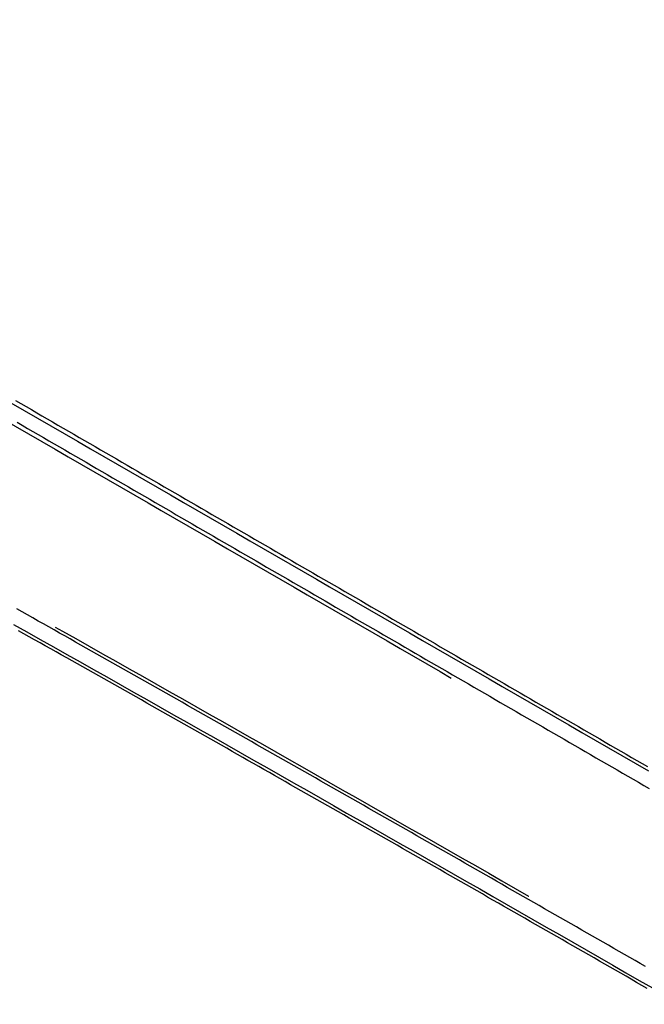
# Model space of a CAD drawing. Header units: metres. Extents: x 209747 to 209830, y 1182430 to 1182564.
# Tile 252 of 256: x 209799 to 209809, y 1182481 to 1182498. Entities that reach past the tile are written whole.
import ezdxf

# ---------------------------------------------------------------- set-up
doc = ezdxf.new("R2010")
doc.units = ezdxf.units.M
doc.header["$MEASUREMENT"] = 0
doc.linetypes.add('DGN Style 2', pattern=[15.036391, 9.021834, -6.014556])
doc.layers.get('0').update_dxf_attribs({"color": 254})

# ---------------------------------------------------------------- blocks, each defined once
blk = doc.blocks.new('*U4')
at = {"color": 40, "linetype": 'Continuous'}
for p, q in [((47.923, -7.672), (48.011, -7.723)), ((48.011, -7.723), (48.099, -7.774)), ((48.099, -7.774), (48.187, -7.825)), ((48.187, -7.825), (48.275, -7.876)), ((48.275, -7.876), (48.362, -7.927)), ((48.362, -7.927), (48.45, -7.978)), ((48.45, -7.978), (48.538, -8.029)), ((48.538, -8.029), (48.626, -8.08)), ((48.626, -8.08), (48.714, -8.131)), ((48.714, -8.131), (48.802, -8.182)), ((48.802, -8.182), (48.89, -8.233)), ((48.89, -8.233), (48.978, -8.284)), ((48.978, -8.284), (49.066, -8.336)), ((49.066, -8.336), (49.154, -8.387)), ((49.154, -8.387), (49.242, -8.438)), ((49.242, -8.438), (49.33, -8.489)), ((49.33, -8.489), (49.418, -8.54)), ((49.418, -8.54), (49.506, -8.591)), ((49.506, -8.591), (49.594, -8.642)), ((49.594, -8.642), (49.682, -8.693)), ((49.682, -8.693), (49.77, -8.744)), ((49.77, -8.744), (49.858, -8.795)), ((49.858, -8.795), (49.946, -8.846)), ((49.946, -8.846), (50.034, -8.897)), ((50.034, -8.897), (50.122, -8.948)), ((50.122, -8.948), (50.21, -8.999)), ((50.21, -8.999), (50.298, -9.05)), ((50.298, -9.05), (50.386, -9.101)), ((50.386, -9.101), (50.474, -9.152)), ((50.474, -9.152), (50.562, -9.203)), ((50.562, -9.203), (50.65, -9.254)), ((50.65, -9.254), (50.738, -9.305)), ((50.738, -9.305), (50.826, -9.356)), ((50.826, -9.356), (50.914, -9.407)), ((50.914, -9.407), (51.001, -9.458)), ((51.001, -9.458), (51.089, -9.509)), ((51.089, -9.509), (51.177, -9.56)), ((51.177, -9.56), (51.265, -9.611)), ((51.265, -9.611), (51.353, -9.662)), ((51.353, -9.662), (51.441, -9.713)), ((51.441, -9.713), (51.529, -9.764)), ((51.529, -9.764), (51.617, -9.815)), ((51.617, -9.815), (51.705, -9.866)), ((51.705, -9.866), (51.793, -9.917)), ((51.793, -9.917), (51.881, -9.968)), ((51.881, -9.968), (51.969, -10.019)), ((51.969, -10.019), (52.057, -10.07)), ((52.057, -10.07), (52.145, -10.121)), ((52.145, -10.121), (52.233, -10.172)), ((52.233, -10.172), (52.321, -10.223)), ((52.321, -10.223), (52.409, -10.274)), ((52.409, -10.274), (52.497, -10.325)), ((52.497, -10.325), (52.585, -10.376)), ((52.585, -10.376), (52.673, -10.427)), ((52.673, -10.427), (52.761, -10.478)), ((52.761, -10.478), (52.849, -10.529)), ((52.849, -10.529), (52.937, -10.58)), ((52.937, -10.58), (53.025, -10.631)), ((53.025, -10.631), (53.113, -10.681)), ((53.113, -10.681), (53.201, -10.732)), ((53.201, -10.732), (53.289, -10.783)), ((53.289, -10.783), (53.377, -10.834)), ((53.377, -10.834), (53.465, -10.885)), ((53.465, -10.885), (53.553, -10.936)), ((53.553, -10.936), (53.641, -10.987)), ((53.641, -10.987), (53.729, -11.038)), ((53.729, -11.038), (53.817, -11.089)), ((53.817, -11.089), (53.905, -11.14)), ((53.905, -11.14), (53.993, -11.191)), ((53.993, -11.191), (54.08, -11.242)), ((54.08, -11.242), (54.168, -11.293)), ((54.168, -11.293), (54.256, -11.344)), ((54.256, -11.344), (54.344, -11.395)), ((54.344, -11.395), (54.432, -11.446)), ((48.063, -11.536), (47.975, -11.487)), ((48.152, -11.586), (48.063, -11.536)), ((54.432, -11.446), (54.52, -11.496)), ((54.52, -11.496), (54.608, -11.547)), ((54.608, -11.547), (54.696, -11.598)), ((48.24, -11.636), (48.152, -11.586)), ((48.329, -11.686), (48.24, -11.636)), ((48.417, -11.735), (48.329, -11.686)), ((48.506, -11.785), (48.417, -11.735)), ((54.696, -11.598), (54.784, -11.649)), ((54.784, -11.649), (54.872, -11.7)), ((54.872, -11.7), (54.96, -11.751)), ((48.594, -11.835), (48.506, -11.785)), ((48.682, -11.885), (48.594, -11.835)), ((48.771, -11.934), (48.682, -11.885)), ((54.96, -11.751), (55.048, -11.802)), ((55.048, -11.802), (55.136, -11.853)), ((55.136, -11.853), (55.224, -11.904)), ((48.859, -11.984), (48.771, -11.934)), ((48.948, -12.034), (48.859, -11.984)), ((49.036, -12.084), (48.948, -12.034)), ((55.224, -11.904), (55.312, -11.955)), ((55.312, -11.955), (55.4, -12.006)), ((55.4, -12.006), (55.488, -12.056)), ((55.488, -12.056), (55.576, -12.107)), ((49.124, -12.134), (49.036, -12.084)), ((49.213, -12.184), (49.124, -12.134)), ((49.301, -12.233), (49.213, -12.184)), ((55.576, -12.107), (55.664, -12.158)), ((55.664, -12.158), (55.752, -12.209)), ((55.752, -12.209), (55.84, -12.26)), ((49.39, -12.283), (49.301, -12.233)), ((49.478, -12.333), (49.39, -12.283)), ((49.566, -12.383), (49.478, -12.333)), ((49.655, -12.433), (49.566, -12.383)), ((55.84, -12.26), (55.928, -12.311)), ((55.928, -12.311), (56.016, -12.362)), ((56.016, -12.362), (56.104, -12.413)), ((49.743, -12.483), (49.655, -12.433)), ((49.831, -12.533), (49.743, -12.483)), ((49.92, -12.583), (49.831, -12.533)), ((56.104, -12.413), (56.192, -12.464)), ((56.192, -12.464), (56.28, -12.515)), ((56.28, -12.515), (56.368, -12.565)), ((50.008, -12.633), (49.92, -12.583)), ((50.097, -12.683), (50.008, -12.633)), ((50.185, -12.733), (50.097, -12.683)), ((56.368, -12.565), (56.456, -12.616)), ((56.456, -12.616), (56.544, -12.667)), ((56.544, -12.667), (56.632, -12.718)), ((50.273, -12.783), (50.185, -12.733)), ((50.362, -12.833), (50.273, -12.783)), ((50.45, -12.883), (50.362, -12.833)), ((56.632, -12.718), (56.72, -12.769)), ((56.72, -12.769), (56.808, -12.82)), ((56.808, -12.82), (56.896, -12.871)), ((56.896, -12.871), (56.984, -12.922)), ((50.538, -12.933), (50.45, -12.883)), ((50.627, -12.983), (50.538, -12.933)), ((50.715, -13.033), (50.627, -12.983)), ((50.803, -13.083), (50.715, -13.033)), ((56.984, -12.922), (57.072, -12.973)), ((57.072, -12.973), (57.16, -13.023)), ((57.16, -13.023), (57.248, -13.074)), ((50.892, -13.133), (50.803, -13.083)), ((50.98, -13.183), (50.892, -13.133)), ((51.068, -13.233), (50.98, -13.183)), ((57.248, -13.074), (57.336, -13.125)), ((57.336, -13.125), (57.424, -13.176)), ((57.424, -13.176), (57.512, -13.227)), ((51.156, -13.283), (51.068, -13.233)), ((51.245, -13.333), (51.156, -13.283)), ((51.333, -13.383), (51.245, -13.333)), ((57.512, -13.227), (57.6, -13.278)), ((57.6, -13.278), (57.688, -13.329)), ((57.688, -13.329), (57.776, -13.379)), ((51.421, -13.433), (51.333, -13.383)), ((51.51, -13.483), (51.421, -13.433)), ((51.598, -13.533), (51.51, -13.483)), ((57.776, -13.379), (57.864, -13.43)), ((57.864, -13.43), (57.952, -13.481)), ((57.952, -13.481), (58.04, -13.532)), ((51.686, -13.583), (51.598, -13.533)), ((51.774, -13.633), (51.686, -13.583)), ((51.863, -13.684), (51.774, -13.633)), ((51.951, -13.734), (51.863, -13.684)), ((58.04, -13.532), (58.128, -13.583)), ((58.128, -13.583), (58.216, -13.634)), ((58.216, -13.634), (58.304, -13.684)), ((58.304, -13.684), (58.392, -13.735)), ((52.039, -13.784), (51.951, -13.734)), ((52.128, -13.834), (52.039, -13.784)), ((52.216, -13.884), (52.128, -13.834)), ((52.304, -13.934), (52.216, -13.884)), ((52.392, -13.984), (52.304, -13.934)), ((52.481, -14.035), (52.392, -13.984)), ((52.569, -14.085), (52.481, -14.035)), ((52.657, -14.135), (52.569, -14.085)), ((52.745, -14.185), (52.657, -14.135)), ((52.834, -14.235), (52.745, -14.185)), ((52.922, -14.286), (52.834, -14.235)), ((53.01, -14.336), (52.922, -14.286)), ((53.098, -14.386), (53.01, -14.336)), ((53.187, -14.436), (53.098, -14.386)), ((53.275, -14.486), (53.187, -14.436)), ((53.363, -14.537), (53.275, -14.486)), ((53.451, -14.587), (53.363, -14.537)), ((53.539, -14.637), (53.451, -14.587)), ((53.628, -14.687), (53.539, -14.637)), ((53.716, -14.738), (53.628, -14.687)), ((53.804, -14.788), (53.716, -14.738)), ((53.892, -14.838), (53.804, -14.788)), ((53.981, -14.889), (53.892, -14.838)), ((54.069, -14.939), (53.981, -14.889)), ((54.157, -14.989), (54.069, -14.939)), ((54.245, -15.039), (54.157, -14.989)), ((54.333, -15.09), (54.245, -15.039)), ((54.422, -15.14), (54.333, -15.09)), ((54.51, -15.19), (54.422, -15.14)), ((54.598, -15.241), (54.51, -15.19)), ((54.686, -15.291), (54.598, -15.241)), ((54.774, -15.341), (54.686, -15.291)), ((54.863, -15.392), (54.774, -15.341)), ((54.951, -15.442), (54.863, -15.392)), ((55.039, -15.492), (54.951, -15.442)), ((55.127, -15.543), (55.039, -15.492)), ((55.215, -15.593), (55.127, -15.543)), ((55.303, -15.643), (55.215, -15.593)), ((55.392, -15.694), (55.303, -15.643)), ((55.48, -15.744), (55.392, -15.694)), ((55.568, -15.795), (55.48, -15.744)), ((55.656, -15.845), (55.568, -15.795)), ((55.744, -15.895), (55.656, -15.845)), ((55.832, -15.946), (55.744, -15.895)), ((55.921, -15.996), (55.832, -15.946)), ((56.009, -16.047), (55.921, -15.996)), ((56.097, -16.097), (56.009, -16.047)), ((56.185, -16.147), (56.097, -16.097)), ((56.273, -16.198), (56.185, -16.147)), ((56.361, -16.248), (56.273, -16.198)), ((56.45, -16.299), (56.361, -16.248)), ((56.538, -16.349), (56.45, -16.299)), ((56.626, -16.4), (56.538, -16.349)), ((56.714, -16.45), (56.626, -16.4)), ((56.802, -16.5), (56.714, -16.45)), ((56.89, -16.551), (56.802, -16.5)), ((56.978, -16.601), (56.89, -16.551)), ((57.067, -16.652), (56.978, -16.601)), ((57.155, -16.702), (57.067, -16.652)), ((57.243, -16.753), (57.155, -16.702)), ((57.331, -16.803), (57.243, -16.753)), ((57.419, -16.854), (57.331, -16.803)), ((57.507, -16.904), (57.419, -16.854)), ((57.595, -16.955), (57.507, -16.904)), ((57.684, -17.005), (57.595, -16.955)), ((57.772, -17.056), (57.684, -17.005)), ((57.86, -17.106), (57.772, -17.056)), ((57.948, -17.156), (57.86, -17.106)), ((58.036, -17.207), (57.948, -17.156)), ((58.124, -17.257), (58.036, -17.207)), ((58.212, -17.308), (58.124, -17.257)), ((58.3, -17.358), (58.212, -17.308)), ((58.388, -17.409), (58.3, -17.358))]:
    blk.add_line(p, q, dxfattribs=at)
at = {"color": 3, "linetype": 'Continuous'}
for p, q in [((47.948, -8.033), (48.036, -8.084)), ((48.036, -8.084), (48.124, -8.135)), ((48.124, -8.135), (48.212, -8.186)), ((48.212, -8.186), (48.3, -8.237)), ((48.3, -8.237), (48.388, -8.289)), ((48.388, -8.289), (48.476, -8.34)), ((48.476, -8.34), (48.564, -8.391)), ((48.564, -8.391), (48.652, -8.442)), ((48.652, -8.442), (48.74, -8.493)), ((48.74, -8.493), (48.828, -8.544)), ((48.828, -8.544), (48.916, -8.595)), ((48.916, -8.595), (49.004, -8.646)), ((49.004, -8.646), (49.092, -8.697)), ((49.092, -8.697), (49.18, -8.748)), ((49.18, -8.748), (49.267, -8.799)), ((49.267, -8.799), (49.355, -8.85)), ((49.355, -8.85), (49.443, -8.901)), ((49.443, -8.901), (49.531, -8.952)), ((49.531, -8.952), (49.619, -9.003)), ((49.619, -9.003), (49.707, -9.054)), ((49.707, -9.054), (49.795, -9.105)), ((49.795, -9.105), (49.883, -9.157)), ((49.883, -9.157), (49.971, -9.208)), ((49.971, -9.208), (50.059, -9.259)), ((50.059, -9.259), (50.147, -9.31)), ((50.147, -9.31), (50.235, -9.361)), ((50.235, -9.361), (50.323, -9.412)), ((50.323, -9.412), (50.411, -9.463)), ((50.411, -9.463), (50.499, -9.514)), ((50.499, -9.514), (50.587, -9.565)), ((50.587, -9.565), (50.675, -9.616)), ((50.675, -9.616), (50.763, -9.667)), ((50.763, -9.667), (50.851, -9.718)), ((50.851, -9.718), (50.939, -9.769)), ((50.939, -9.769), (51.027, -9.82)), ((51.027, -9.82), (51.115, -9.871)), ((51.115, -9.871), (51.203, -9.922)), ((51.203, -9.922), (51.291, -9.973)), ((51.291, -9.973), (51.379, -10.024)), ((51.379, -10.024), (51.467, -10.075)), ((51.467, -10.075), (51.555, -10.126)), ((51.555, -10.126), (51.643, -10.177)), ((51.643, -10.177), (51.731, -10.228)), ((51.731, -10.228), (51.819, -10.279)), ((51.819, -10.279), (51.907, -10.33)), ((51.907, -10.33), (51.995, -10.381)), ((51.995, -10.381), (52.083, -10.431)), ((52.083, -10.431), (52.171, -10.482)), ((52.171, -10.482), (52.259, -10.533)), ((52.259, -10.533), (52.347, -10.584)), ((52.347, -10.584), (52.435, -10.635)), ((52.435, -10.635), (52.523, -10.686)), ((52.523, -10.686), (52.611, -10.737)), ((52.611, -10.737), (52.699, -10.788)), ((52.699, -10.788), (52.786, -10.839)), ((52.786, -10.839), (52.874, -10.89)), ((52.874, -10.89), (52.962, -10.941)), ((52.962, -10.941), (53.05, -10.992)), ((53.05, -10.992), (53.138, -11.043)), ((53.138, -11.043), (53.226, -11.094)), ((48.033, -11.175), (47.945, -11.126)), ((48.122, -11.225), (48.033, -11.175)), ((48.21, -11.275), (48.122, -11.225)), ((53.226, -11.094), (53.314, -11.145)), ((53.314, -11.145), (53.402, -11.196)), ((53.402, -11.196), (53.49, -11.247)), ((53.49, -11.247), (53.578, -11.298)), ((48.299, -11.325), (48.21, -11.275)), ((48.387, -11.374), (48.299, -11.325)), ((48.476, -11.424), (48.387, -11.374)), ((53.578, -11.298), (53.666, -11.349)), ((53.666, -11.349), (53.754, -11.4)), ((53.754, -11.4), (53.842, -11.45)), ((48.564, -11.474), (48.476, -11.424)), ((48.653, -11.524), (48.564, -11.474)), ((48.741, -11.573), (48.653, -11.524)), ((48.83, -11.623), (48.741, -11.573)), ((53.842, -11.45), (53.93, -11.501)), ((53.93, -11.501), (54.018, -11.552)), ((54.018, -11.552), (54.106, -11.603)), ((48.918, -11.673), (48.83, -11.623)), ((49.007, -11.723), (48.918, -11.673)), ((49.095, -11.773), (49.007, -11.723)), ((54.106, -11.603), (54.194, -11.654)), ((54.194, -11.654), (54.282, -11.705)), ((54.282, -11.705), (54.37, -11.756)), ((49.183, -11.823), (49.095, -11.773)), ((49.272, -11.872), (49.183, -11.823)), ((49.36, -11.922), (49.272, -11.872)), ((54.37, -11.756), (54.458, -11.807)), ((54.458, -11.807), (54.546, -11.858)), ((54.546, -11.858), (54.634, -11.909)), ((49.449, -11.972), (49.36, -11.922)), ((49.537, -12.022), (49.449, -11.972)), ((49.625, -12.072), (49.537, -12.022)), ((54.634, -11.909), (54.722, -11.96)), ((54.722, -11.96), (54.81, -12.011)), ((54.81, -12.011), (54.898, -12.062)), ((54.898, -12.062), (54.986, -12.112)), ((49.714, -12.122), (49.625, -12.072)), ((49.802, -12.172), (49.714, -12.122)), ((49.891, -12.222), (49.802, -12.172)), ((49.979, -12.272), (49.891, -12.222)), ((54.986, -12.112), (55.074, -12.163)), ((55.074, -12.163), (55.162, -12.214)), ((55.162, -12.214), (55.25, -12.265)), ((50.067, -12.322), (49.979, -12.272)), ((50.156, -12.372), (50.067, -12.322)), ((50.244, -12.422), (50.156, -12.372)), ((55.25, -12.265), (55.338, -12.316)), ((55.338, -12.316), (55.426, -12.367)), ((55.426, -12.367), (55.514, -12.418)), ((50.333, -12.471), (50.244, -12.422)), ((50.421, -12.521), (50.333, -12.471)), ((50.509, -12.571), (50.421, -12.521)), ((55.514, -12.418), (55.602, -12.469)), ((55.602, -12.469), (55.69, -12.52)), ((55.69, -12.52), (55.778, -12.571)), ((50.598, -12.621), (50.509, -12.571)), ((50.686, -12.671), (50.598, -12.621)), ((50.774, -12.722), (50.686, -12.671)), ((55.778, -12.571), (55.866, -12.622)), ((55.866, -12.622), (55.954, -12.672)), ((55.954, -12.672), (56.042, -12.723)), ((50.863, -12.772), (50.774, -12.722)), ((50.951, -12.822), (50.863, -12.772)), ((51.039, -12.872), (50.951, -12.822)), ((51.128, -12.922), (51.039, -12.872)), ((56.042, -12.723), (56.13, -12.774)), ((56.13, -12.774), (56.218, -12.825)), ((56.218, -12.825), (56.306, -12.876)), ((56.306, -12.876), (56.394, -12.927)), ((51.216, -12.972), (51.128, -12.922)), ((51.304, -13.022), (51.216, -12.972)), ((51.393, -13.072), (51.304, -13.022)), ((56.394, -12.927), (56.482, -12.978)), ((56.482, -12.978), (56.57, -13.029)), ((56.57, -13.029), (56.658, -13.08)), ((51.481, -13.122), (51.393, -13.072)), ((51.569, -13.172), (51.481, -13.122)), ((51.658, -13.222), (51.569, -13.172)), ((56.658, -13.08), (56.746, -13.131)), ((56.746, -13.131), (56.834, -13.181)), ((56.834, -13.181), (56.922, -13.232)), ((51.746, -13.272), (51.658, -13.222)), ((51.834, -13.322), (51.746, -13.272)), ((51.923, -13.373), (51.834, -13.322)), ((56.922, -13.232), (57.01, -13.283)), ((57.01, -13.283), (57.098, -13.334)), ((57.098, -13.334), (57.186, -13.385)), ((52.011, -13.423), (51.923, -13.373)), ((52.099, -13.473), (52.011, -13.423)), ((52.187, -13.523), (52.099, -13.473)), ((52.276, -13.573), (52.187, -13.523)), ((57.186, -13.385), (57.274, -13.436)), ((57.274, -13.436), (57.362, -13.487)), ((57.362, -13.487), (57.45, -13.537)), ((52.364, -13.623), (52.276, -13.573)), ((52.452, -13.673), (52.364, -13.623)), ((52.541, -13.724), (52.452, -13.673)), ((57.45, -13.537), (57.538, -13.588)), ((57.538, -13.588), (57.625, -13.639)), ((57.625, -13.639), (57.713, -13.69)), ((57.713, -13.69), (57.801, -13.741)), ((52.629, -13.774), (52.541, -13.724)), ((52.717, -13.824), (52.629, -13.774)), ((52.805, -13.874), (52.717, -13.824)), ((57.801, -13.741), (57.889, -13.792)), ((57.889, -13.792), (57.977, -13.843)), ((57.977, -13.843), (58.065, -13.893)), ((52.894, -13.924), (52.805, -13.874)), ((52.982, -13.975), (52.894, -13.924)), ((53.07, -14.025), (52.982, -13.975)), ((58.065, -13.893), (58.153, -13.944)), ((58.153, -13.944), (58.241, -13.995)), ((58.241, -13.995), (58.329, -14.046)), ((53.158, -14.075), (53.07, -14.025)), ((53.247, -14.125), (53.158, -14.075)), ((53.335, -14.176), (53.247, -14.125)), ((53.423, -14.226), (53.335, -14.176)), ((58.329, -14.046), (58.417, -14.097)), ((53.511, -14.276), (53.423, -14.226)), ((53.6, -14.326), (53.511, -14.276)), ((53.688, -14.377), (53.6, -14.326)), ((53.776, -14.427), (53.688, -14.377)), ((53.864, -14.477), (53.776, -14.427)), ((53.953, -14.527), (53.864, -14.477)), ((54.041, -14.578), (53.953, -14.527)), ((54.129, -14.628), (54.041, -14.578)), ((54.217, -14.678), (54.129, -14.628)), ((54.306, -14.729), (54.217, -14.678)), ((54.394, -14.779), (54.306, -14.729)), ((54.482, -14.829), (54.394, -14.779)), ((54.57, -14.88), (54.482, -14.829)), ((54.658, -14.93), (54.57, -14.88)), ((54.747, -14.98), (54.658, -14.93)), ((54.835, -15.031), (54.747, -14.98)), ((54.923, -15.081), (54.835, -15.031)), ((55.011, -15.131), (54.923, -15.081)), ((55.099, -15.182), (55.011, -15.131)), ((55.188, -15.232), (55.099, -15.182)), ((55.276, -15.282), (55.188, -15.232)), ((55.364, -15.333), (55.276, -15.282)), ((55.452, -15.383), (55.364, -15.333)), ((55.54, -15.433), (55.452, -15.383)), ((55.629, -15.484), (55.54, -15.433)), ((55.717, -15.534), (55.629, -15.484)), ((55.805, -15.585), (55.717, -15.534)), ((55.893, -15.635), (55.805, -15.585)), ((55.981, -15.685), (55.893, -15.635)), ((56.07, -15.736), (55.981, -15.685)), ((56.158, -15.786), (56.07, -15.736)), ((56.246, -15.837), (56.158, -15.786)), ((56.334, -15.887), (56.246, -15.837)), ((56.422, -15.937), (56.334, -15.887)), ((56.51, -15.988), (56.422, -15.937)), ((56.599, -16.038), (56.51, -15.988)), ((56.687, -16.089), (56.599, -16.038)), ((56.775, -16.139), (56.687, -16.089)), ((56.863, -16.19), (56.775, -16.139)), ((56.951, -16.24), (56.863, -16.19)), ((57.039, -16.29), (56.951, -16.24)), ((57.127, -16.341), (57.039, -16.29)), ((57.216, -16.391), (57.127, -16.341)), ((57.304, -16.442), (57.216, -16.391)), ((57.392, -16.492), (57.304, -16.442)), ((57.48, -16.543), (57.392, -16.492)), ((57.568, -16.593), (57.48, -16.543)), ((57.656, -16.644), (57.568, -16.593)), ((57.744, -16.694), (57.656, -16.644)), ((57.833, -16.745), (57.744, -16.694)), ((57.921, -16.795), (57.833, -16.745)), ((58.009, -16.846), (57.921, -16.795)), ((58.097, -16.896), (58.009, -16.846)), ((58.185, -16.947), (58.097, -16.896)), ((58.273, -16.997), (58.185, -16.947)), ((58.361, -17.048), (58.273, -16.997))]:
    blk.add_line(p, q, dxfattribs=at)
blk = doc.blocks.new('ATTEMP')
at = {"color": 5, "linetype": 'Continuous', "flags": 128}
for points in [[(37.368, -7.712), (37.588, -7.839), (37.808, -7.966), (38.028, -8.093), (38.248, -8.22), (38.468, -8.347), (38.688, -8.474), (38.908, -8.601), (39.128, -8.728), (39.348, -8.855), (39.568, -8.982), (39.788, -9.109), (40.008, -9.236), (40.228, -9.363), (40.448, -9.49), (40.668, -9.617), (40.887, -9.744), (41.107, -9.871), (41.327, -9.998), (41.547, -10.125), (41.767, -10.252), (41.987, -10.379), (42.207, -10.506), (42.427, -10.633), (42.647, -10.76), (42.867, -10.887), (43.087, -11.014), (43.307, -11.141), (43.527, -11.268), (43.747, -11.395), (43.967, -11.522), (44.187, -11.649), (44.407, -11.776), (44.627, -11.903), (44.847, -12.03), (45.067, -12.157), (45.287, -12.284), (45.507, -12.411), (45.727, -12.538), (45.947, -12.665), (46.167, -12.792), (46.387, -12.919), (46.607, -13.046), (46.826, -13.173), (47.046, -13.3), (47.266, -13.427), (47.486, -13.554), (47.706, -13.681), (47.926, -13.808)], [(37.41, -11.382), (37.631, -11.506), (37.852, -11.63), (38.073, -11.754), (38.294, -11.879), (38.515, -12.003), (38.736, -12.128), (38.957, -12.252), (39.177, -12.377), (39.398, -12.502), (39.619, -12.627), (39.84, -12.751), (40.06, -12.876), (40.281, -13.001), (40.502, -13.126), (40.722, -13.251), (40.943, -13.377), (41.164, -13.502), (41.384, -13.627), (41.605, -13.752), (41.825, -13.878), (42.046, -14.003), (42.267, -14.128), (42.487, -14.254), (42.708, -14.379), (42.928, -14.505), (43.148, -14.63), (43.369, -14.756), (43.589, -14.882), (43.81, -15.007), (44.03, -15.133), (44.251, -15.259), (44.471, -15.385), (44.691, -15.511), (44.912, -15.636), (45.132, -15.762), (45.352, -15.888), (45.573, -16.014), (45.793, -16.14), (46.013, -16.266), (46.234, -16.392), (46.454, -16.518), (46.674, -16.644), (46.895, -16.771), (47.115, -16.897), (47.335, -17.023), (47.555, -17.149), (47.776, -17.275), (47.996, -17.401)]]:
    blk.add_lwpolyline(points, dxfattribs=at)
at = {"color": 1, "linetype": 'DGN Style 2', "flags": 128}
blk.add_lwpolyline([(-11.705, 0.001), (-11.702, 0.261), (-11.692, 0.522), (-11.677, 0.785), (-11.655, 1.047), (-11.626, 1.311), (-11.592, 1.574), (-11.551, 1.837), (-11.503, 2.1), (-11.45, 2.362), (-11.39, 2.624), (-11.324, 2.885), (-11.252, 3.145), (-11.174, 3.403), (-11.089, 3.661), (-10.999, 3.916), (-10.902, 4.17), (-10.799, 4.423), (-10.691, 4.673), (-10.576, 4.921), (-10.455, 5.166), (-10.329, 5.409), (-10.197, 5.649), (-10.059, 5.887), (-9.915, 6.121), (-9.766, 6.352), (-9.611, 6.58), (-9.451, 6.804), (-9.285, 7.025), (-9.114, 7.242), (-8.938, 7.455), (-8.757, 7.664), (-8.571, 7.869), (-8.379, 8.07), (-8.184, 8.266), (-7.983, 8.457), (-7.778, 8.644), (-7.568, 8.826), (-7.354, 9.003), (-7.136, 9.175), (-6.913, 9.342), (-6.687, 9.504), (-6.456, 9.66), (-6.222, 9.811), (-5.985, 9.956), (-5.743, 10.096), (-5.499, 10.23), (-5.251, 10.358), (-5, 10.48), (-4.747, 10.596), (-4.49, 10.706), (-4.231, 10.81), (-3.97, 10.908), (-3.706, 10.999), (-3.44, 11.085), (-3.171, 11.163), (-2.901, 11.236), (-2.63, 11.302), (-2.356, 11.361), (-2.082, 11.414), (-1.806, 11.46), (-1.529, 11.5), (-1.251, 11.532), (-0.972, 11.559), (-0.693, 11.578), (-0.414, 11.591), (-0.134, 11.597), (0.146, 11.596), (0.426, 11.589), (0.706, 11.575), (0.985, 11.554), (1.264, 11.526), (1.542, 11.492), (1.819, 11.451), (2.096, 11.403), (2.37, 11.349), (2.644, 11.288), (2.916, 11.22), (3.186, 11.146), (3.455, 11.066), (3.721, 10.979), (3.986, 10.885), (4.248, 10.785), (4.507, 10.679), (4.764, 10.567), (5.018, 10.448), (5.27, 10.323), (5.515, 10.195), (5.758, 10.067), (5.999, 9.938), (6.24, 9.809), (6.48, 9.68), (6.719, 9.551), (6.956, 9.421), (7.194, 9.291), (7.43, 9.161), (7.665, 9.031), (7.9, 8.901), (8.134, 8.771), (8.367, 8.64), (8.6, 8.51), (8.832, 8.38), (9.063, 8.25), (9.294, 8.119), (9.524, 7.989), (9.754, 7.859), (9.983, 7.729), (10.212, 7.599), (10.441, 7.469), (10.669, 7.339), (10.896, 7.209), (11.123, 7.08), (11.35, 6.95), (11.577, 6.82), (11.803, 6.691), (12.029, 6.561), (12.254, 6.432), (12.479, 6.303), (12.704, 6.174), (12.929, 6.045), (13.154, 5.916), (13.378, 5.787), (13.602, 5.658), (13.826, 5.529), (14.05, 5.4), (14.273, 5.272), (14.496, 5.143), (14.72, 5.014), (14.943, 4.886), (15.165, 4.758), (15.388, 4.629), (15.611, 4.501), (15.833, 4.373), (16.055, 4.244), (16.278, 4.116), (16.5, 3.988), (16.722, 3.86), (16.944, 3.732), (17.165, 3.604), (17.387, 3.476), (17.609, 3.348), (17.83, 3.221), (18.052, 3.093), (18.273, 2.965), (18.495, 2.837), (18.716, 2.71), (18.937, 2.582), (19.158, 2.454), (19.379, 2.327), (19.6, 2.199), (19.821, 2.072), (20.042, 1.944), (20.263, 1.817), (20.484, 1.689), (20.705, 1.562), (20.925, 1.434), (21.146, 1.307), (21.367, 1.179), (21.588, 1.052), (21.808, 0.925), (22.029, 0.797), (22.249, 0.67), (22.47, 0.543), (22.69, 0.415), (22.911, 0.288), (23.131, 0.161), (23.352, 0.034), (23.572, -0.094), (23.792, -0.221), (24.013, -0.348), (24.233, -0.475), (24.453, -0.602), (24.674, -0.73), (24.894, -0.857), (25.114, -0.984), (25.335, -1.111), (25.555, -1.238), (25.775, -1.366), (25.995, -1.493), (26.216, -1.62), (26.436, -1.747), (26.656, -1.874), (26.876, -2.001), (27.096, -2.128), (27.316, -2.255), (27.537, -2.382), (27.757, -2.51), (27.977, -2.637), (28.197, -2.764), (28.417, -2.891), (28.637, -3.018), (28.857, -3.145), (29.077, -3.272), (29.297, -3.399), (29.517, -3.526), (29.738, -3.653), (29.958, -3.78), (30.178, -3.907), (30.398, -4.034), (30.618, -4.161), (30.838, -4.288), (31.058, -4.415), (31.278, -4.543), (31.498, -4.67), (31.718, -4.797), (31.938, -4.924), (32.158, -5.051), (32.378, -5.178), (32.598, -5.305), (32.818, -5.432), (33.038, -5.559), (33.258, -5.686), (33.478, -5.813), (33.698, -5.94), (33.918, -6.067), (34.138, -6.194), (34.358, -6.321), (34.578, -6.448), (34.798, -6.575), (35.018, -6.702), (35.238, -6.829), (35.458, -6.956), (35.678, -7.083), (35.898, -7.21), (36.118, -7.337), (36.338, -7.464), (36.558, -7.591), (36.778, -7.718), (36.998, -7.845), (37.218, -7.972), (37.438, -8.099), (37.658, -8.226), (37.878, -8.353), (38.098, -8.48), (38.318, -8.607), (38.538, -8.734), (38.758, -8.861), (38.978, -8.988), (39.198, -9.115), (39.418, -9.242), (39.638, -9.369), (39.858, -9.496), (40.078, -9.623), (40.298, -9.75), (40.518, -9.877), (40.737, -10.004), (40.957, -10.131), (41.177, -10.258), (41.397, -10.385), (41.617, -10.512), (41.837, -10.639), (42.057, -10.766), (42.277, -10.893), (42.497, -11.02), (42.717, -11.147), (42.937, -11.274), (43.157, -11.401), (43.377, -11.528), (43.597, -11.655), (43.817, -11.782), (44.037, -11.909), (44.257, -12.036), (44.477, -12.163), (44.697, -12.29), (44.917, -12.417), (45.137, -12.544), (45.357, -12.671), (45.577, -12.798), (45.797, -12.925), (46.017, -13.052), (46.237, -13.179), (46.457, -13.306), (46.676, -13.433), (46.896, -13.56), (47.116, -13.687), (47.336, -13.814), (47.556, -13.941), (47.776, -14.068), (47.996, -14.195), (48.216, -14.322), (48.436, -14.449), (48.656, -14.576), (48.876, -14.703), (49.096, -14.83), (49.316, -14.957), (49.536, -15.084), (49.756, -15.211), (49.976, -15.338), (50.196, -15.465), (50.416, -15.592), (50.636, -15.719), (50.856, -15.846), (51.076, -15.973), (51.296, -16.1), (51.516, -16.227), (51.736, -16.354), (51.955, -16.481), (52.175, -16.608), (52.395, -16.735), (52.615, -16.862), (52.835, -16.989), (53.055, -17.116), (53.275, -17.243), (53.495, -17.37), (53.715, -17.497), (53.935, -17.624), (54.155, -17.751), (54.375, -17.878), (54.595, -18.005), (54.815, -18.132), (55.035, -18.259), (55.255, -18.386), (55.475, -18.513), (55.695, -18.64), (55.915, -18.767), (56.135, -18.894), (56.355, -19.021), (56.575, -19.148), (56.795, -19.275), (57.014, -19.402), (57.234, -19.529), (57.454, -19.656), (57.674, -19.783), (57.894, -19.91), (58.114, -20.037), (58.334, -20.164), (58.554, -20.291), (58.774, -20.418), (58.994, -20.544), (59.214, -20.671), (59.434, -20.798), (59.654, -20.925), (59.874, -21.052), (60.094, -21.179), (60.314, -21.306), (60.534, -21.433), (60.754, -21.56), (60.974, -21.687), (61.194, -21.814), (61.414, -21.941), (61.634, -22.068), (61.854, -22.195), (62.074, -22.322), (62.293, -22.449), (62.513, -22.576), (62.733, -22.703), (62.953, -22.83), (63.173, -22.957), (63.393, -23.084), (63.613, -23.211), (63.833, -23.338), (64.053, -23.465), (64.273, -23.592), (64.493, -23.719), (64.713, -23.846), (64.933, -23.973), (65.153, -24.1), (65.245, -24.153)], dxfattribs=at)
at = {"color": 6, "linetype": 'DGN Style 2', "flags": 128}
blk.add_lwpolyline([(-9.255, -27.61), (-9.255, -27.356), (-9.255, -27.102), (-9.255, -26.848), (-9.255, -26.595), (-9.255, -26.342), (-9.255, -26.09), (-9.255, -25.838), (-9.255, -25.587), (-9.255, -25.337), (-9.255, -25.088), (-9.255, -24.839), (-9.255, -24.591), (-9.255, -24.344), (-9.255, -24.098), (-9.256, -23.852), (-9.256, -23.608), (-9.256, -23.365), (-9.256, -23.123), (-9.256, -22.881), (-9.257, -22.641), (-9.257, -22.402), (-9.258, -22.164), (-9.258, -21.927), (-9.258, -21.691), (-9.259, -21.456), (-9.259, -21.223), (-9.26, -20.99), (-9.26, -20.759), (-9.261, -20.529), (-9.262, -20.3), (-9.262, -20.072), (-9.263, -19.845), (-9.263, -19.62), (-9.264, -19.395), (-9.264, -19.172), (-9.265, -18.951), (-9.265, -18.73), (-9.266, -18.511), (-9.266, -18.293), (-9.266, -18.076), (-9.267, -17.86), (-9.267, -17.646), (-9.266, -17.433), (-9.266, -17.221), (-9.266, -17.011), (-9.265, -16.801), (-9.265, -16.593), (-9.264, -16.387), (-9.263, -16.181), (-9.262, -15.977), (-9.26, -15.774), (-9.259, -15.573), (-9.257, -15.373), (-9.254, -15.174), (-9.252, -14.976), (-9.249, -14.78), (-9.246, -14.585), (-9.242, -14.391), (-9.239, -14.199), (-9.235, -14.008), (-9.23, -13.818), (-9.225, -13.629), (-9.22, -13.442), (-9.214, -13.256), (-9.208, -13.072), (-9.202, -12.889), (-9.195, -12.707), (-9.187, -12.526), (-9.179, -12.347), (-9.171, -12.169), (-9.162, -11.992), (-9.153, -11.817), (-9.143, -11.643), (-9.133, -11.47), (-9.122, -11.299), (-9.111, -11.129), (-9.099, -10.96), (-9.086, -10.793), (-9.073, -10.627), (-9.059, -10.462), (-9.045, -10.298), (-9.03, -10.136), (-9.015, -9.975), (-8.999, -9.816), (-8.983, -9.658), (-8.965, -9.501), (-8.948, -9.345), (-8.929, -9.188), (-8.91, -9.031), (-8.889, -8.873), (-8.868, -8.715), (-8.845, -8.556), (-8.822, -8.397), (-8.798, -8.238), (-8.772, -8.078), (-8.746, -7.918), (-8.718, -7.758), (-8.689, -7.597), (-8.659, -7.437), (-8.628, -7.277), (-8.596, -7.116), (-8.562, -6.956), (-8.527, -6.796), (-8.491, -6.636), (-8.453, -6.477), (-8.414, -6.317), (-8.373, -6.158), (-8.331, -6), (-8.288, -5.842), (-8.243, -5.684), (-8.196, -5.527), (-8.147, -5.37), (-8.097, -5.214), (-8.046, -5.059), (-7.992, -4.904), (-7.937, -4.75), (-7.88, -4.596), (-7.821, -4.444), (-7.76, -4.292), (-7.697, -4.141), (-7.633, -3.991), (-7.566, -3.842), (-7.497, -3.694), (-7.427, -3.547), (-7.354, -3.401), (-7.279, -3.256), (-7.202, -3.112), (-7.123, -2.969), (-7.042, -2.827), (-6.958, -2.686), (-6.873, -2.547), (-6.785, -2.409), (-6.694, -2.272), (-6.602, -2.136), (-6.507, -2.002), (-6.409, -1.869), (-6.31, -1.737), (-6.208, -1.607), (-6.103, -1.478), (-5.996, -1.35), (-5.887, -1.224), (-5.775, -1.099), (-5.66, -0.976), (-5.543, -0.855), (-5.423, -0.735), (-5.301, -0.616), (-5.177, -0.5), (-5.049, -0.384), (-4.919, -0.271), (-4.787, -0.16), (-4.652, -0.05), (-4.514, 0.058), (-4.374, 0.164), (-4.231, 0.269), (-4.085, 0.371), (-3.937, 0.471), (-3.787, 0.57), (-3.633, 0.666), (-3.478, 0.76), (-3.319, 0.852), (-3.158, 0.942), (-2.995, 1.03), (-2.829, 1.116), (-2.661, 1.199), (-2.49, 1.28), (-2.317, 1.359), (-2.142, 1.435), (-1.964, 1.509), (-1.784, 1.58), (-1.602, 1.649), (-1.418, 1.715), (-1.231, 1.779), (-1.043, 1.841), (-0.852, 1.9), (-0.659, 1.956), (-0.465, 2.01), (-0.268, 2.061), (-0.07, 2.109), (0.13, 2.155), (0.332, 2.198), (0.535, 2.239), (0.741, 2.277), (0.947, 2.312), (1.156, 2.345), (1.365, 2.375), (1.577, 2.402), (1.789, 2.427), (2.003, 2.449), (2.218, 2.468), (2.434, 2.485), (2.652, 2.499), (2.87, 2.511), (3.09, 2.52), (3.31, 2.527), (3.532, 2.531), (3.754, 2.532), (3.978, 2.531), (4.202, 2.528), (4.427, 2.522), (4.652, 2.513), (4.879, 2.502), (5.106, 2.489), (5.333, 2.474), (5.561, 2.456), (5.79, 2.436), (6.019, 2.413), (6.249, 2.389), (6.479, 2.362), (6.709, 2.333), (6.94, 2.302), (7.171, 2.269), (7.402, 2.234), (7.634, 2.196), (7.866, 2.157), (8.098, 2.116), (8.33, 2.073), (8.563, 2.028), (8.795, 1.981), (9.028, 1.932), (9.261, 1.881), (9.494, 1.829), (9.727, 1.775), (9.96, 1.719), (10.193, 1.662), (10.426, 1.603), (10.659, 1.542), (10.892, 1.48), (11.125, 1.416), (11.358, 1.351), (11.591, 1.284), (11.824, 1.216), (12.057, 1.146), (12.289, 1.075), (12.522, 1.003), (12.755, 0.929), (12.987, 0.854), (13.219, 0.778), (13.452, 0.701), (13.684, 0.622), (13.916, 0.542), (14.148, 0.461), (14.379, 0.379), (14.611, 0.295), (14.842, 0.211), (15.074, 0.126), (15.305, 0.039), (15.536, -0.048), (15.767, -0.137), (15.997, -0.226), (16.228, -0.317), (16.458, -0.408), (16.688, -0.5), (16.918, -0.594), (17.148, -0.688), (17.378, -0.782), (17.607, -0.878), (17.837, -0.974), (18.066, -1.072), (18.295, -1.17), (18.524, -1.268), (18.753, -1.368), (18.981, -1.468), (19.21, -1.569), (19.438, -1.67), (19.666, -1.772), (19.894, -1.875), (20.121, -1.978), (20.349, -2.082), (20.576, -2.187), (20.804, -2.292), (21.031, -2.398), (21.258, -2.504), (21.485, -2.611), (21.711, -2.719), (21.938, -2.826), (22.164, -2.935), (22.391, -3.044), (22.617, -3.153), (22.843, -3.263), (23.069, -3.373), (23.294, -3.484), (23.52, -3.595), (23.746, -3.706), (23.971, -3.818), (24.196, -3.931), (24.421, -4.043), (24.646, -4.156), (24.871, -4.27), (25.096, -4.384), (25.321, -4.498), (25.545, -4.612), (25.77, -4.727), (25.994, -4.842), (26.218, -4.958), (26.442, -5.074), (26.666, -5.19), (26.89, -5.306), (27.114, -5.423), (27.338, -5.54), (27.561, -5.657), (27.785, -5.774), (28.009, -5.892), (28.232, -6.01), (28.455, -6.128), (28.678, -6.246), (28.902, -6.365), (29.125, -6.484), (29.348, -6.603), (29.571, -6.722), (29.793, -6.842), (30.016, -6.961), (30.239, -7.081), (30.461, -7.201), (30.684, -7.322), (30.907, -7.442), (31.129, -7.563), (31.351, -7.684), (31.574, -7.805), (31.796, -7.926), (32.018, -8.047), (32.24, -8.168), (32.462, -8.29), (32.684, -8.412), (32.906, -8.534), (33.128, -8.656), (33.35, -8.778), (33.572, -8.9), (33.794, -9.023), (34.015, -9.145), (34.237, -9.268), (34.459, -9.391), (34.68, -9.513), (34.902, -9.636), (35.123, -9.76), (35.345, -9.883), (35.566, -10.006), (35.787, -10.129), (36.009, -10.253), (36.23, -10.377), (36.451, -10.5), (36.673, -10.624), (36.894, -10.748), (37.115, -10.872), (37.336, -10.996), (37.557, -11.12), (37.778, -11.244), (37.999, -11.369), (38.22, -11.493), (38.441, -11.617), (38.662, -11.742), (38.883, -11.866), (39.104, -11.991), (39.325, -12.116), (39.546, -12.241), (39.767, -12.365), (39.987, -12.49), (40.208, -12.615), (40.429, -12.74), (40.65, -12.865), (40.87, -12.99), (41.091, -13.116), (41.312, -13.241), (41.532, -13.366), (41.753, -13.491), (41.974, -13.617), (42.194, -13.742), (42.415, -13.868), (42.635, -13.993), (42.856, -14.119), (43.076, -14.244), (43.297, -14.37), (43.517, -14.495), (43.738, -14.621), (43.958, -14.747), (44.179, -14.873), (44.399, -14.998), (44.62, -15.124), (44.84, -15.25), (45.061, -15.376), (45.281, -15.502), (45.501, -15.628), (45.722, -15.754), (45.942, -15.88), (46.162, -16.006), (46.383, -16.132), (46.603, -16.258), (46.823, -16.384), (47.044, -16.51), (47.264, -16.636), (47.484, -16.763), (47.705, -16.889), (47.925, -17.015), (48.145, -17.141), (48.365, -17.267), (48.586, -17.394), (48.806, -17.52), (49.026, -17.646), (49.246, -17.773), (49.466, -17.899), (49.687, -18.025), (49.907, -18.152), (50.127, -18.278), (50.347, -18.405), (50.567, -18.531), (50.788, -18.658), (51.008, -18.784), (51.228, -18.911), (51.448, -19.037), (51.668, -19.164), (51.888, -19.29), (52.108, -19.417), (52.329, -19.543), (52.549, -19.67), (52.769, -19.796), (52.989, -19.923), (53.209, -20.05), (53.429, -20.176), (53.649, -20.303), (53.869, -20.43), (54.089, -20.556), (54.31, -20.683), (54.53, -20.81), (54.75, -20.936), (54.97, -21.063), (55.19, -21.19), (55.41, -21.316), (55.63, -21.443), (55.85, -21.57), (56.07, -21.696), (56.29, -21.823), (56.51, -21.95), (56.73, -22.077), (56.95, -22.203), (57.17, -22.33), (57.391, -22.457), (57.611, -22.584), (57.831, -22.711), (58.051, -22.837), (58.271, -22.964), (58.491, -23.091), (58.711, -23.218), (58.931, -23.345), (59.151, -23.471), (59.371, -23.598), (59.591, -23.725), (59.811, -23.852), (60.031, -23.979), (60.251, -24.105), (60.471, -24.232), (60.691, -24.359), (60.911, -24.486), (61.131, -24.613), (61.351, -24.74), (61.571, -24.867), (61.791, -24.993), (62.011, -25.12), (62.231, -25.247), (62.451, -25.374), (62.671, -25.501), (62.891, -25.628), (63.111, -25.755), (63.331, -25.882), (63.551, -26.009), (63.771, -26.135), (63.991, -26.262), (64.018, -26.278)], dxfattribs=at)
at = {"color": 3, "linetype": 'Continuous'}
blk.add_blockref('*U4', (-10.48, 0), dxfattribs=at)

msp = doc.modelspace()

# ---------------------------------------------------------------- block references
at = {"color": 1, "linetype": 'DGN Style 2'}
msp.add_blockref('ATTEMP', (209761.378, 1182499.061), dxfattribs=at)

doc.saveas('drawing.dxf')
